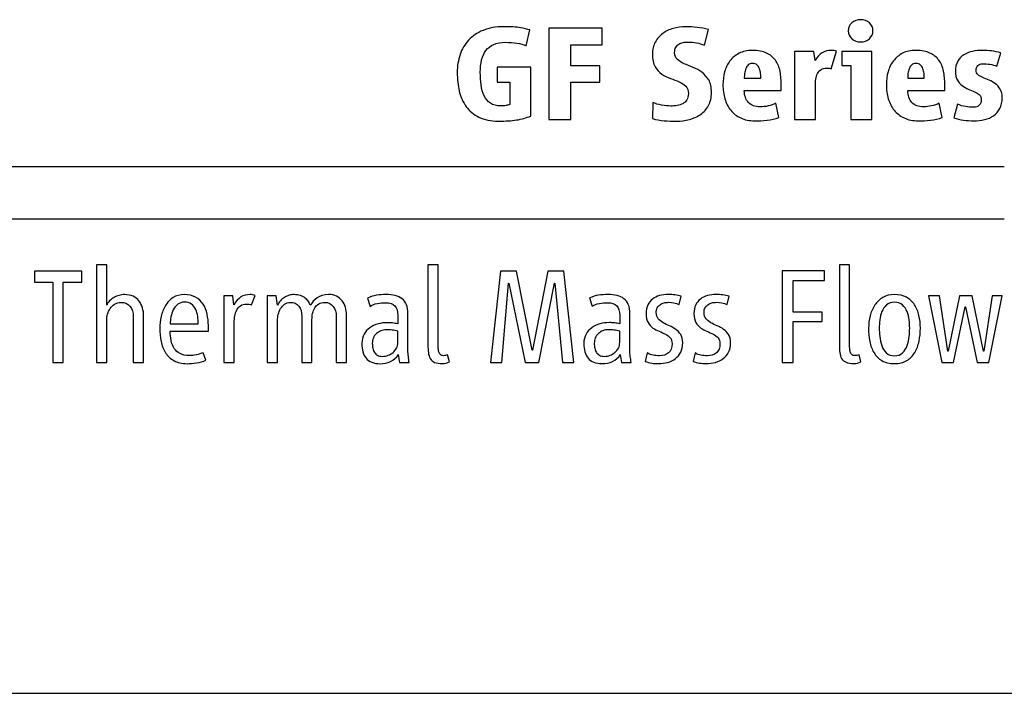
# Model space of a CAD drawing. Header units: inches. Extents: x 5.4 to 25.7, y 4.9 to 18.5.
# Tile 7 of 30: x 12.174 to 13.211, y 10.238 to 10.948. Entities that reach past the tile are written whole.
import ezdxf

# ---------------------------------------------------------------- set-up
doc = ezdxf.new("R2010")
doc.units = ezdxf.units.IN
doc.header["$LTSCALE"] = 2
doc.header["$MEASUREMENT"] = 0

msp = doc.modelspace()

# ---------------------------------------------------------------- linework, layer by layer
at = {"color": 7, "linetype": 'Continuous', "lineweight": 25}
for p, q in [((12.7074, 10.9209), (12.7111, 10.9375)), ((12.7876, 10.9394), (12.7312, 10.9393)), ((12.7312, 10.9393), (12.7312, 10.843)), ((12.7876, 10.922), (12.7876, 10.9394)), ((12.8953, 10.9214), (12.8995, 10.9379)), ((12.7545, 10.8996), (12.7545, 10.922)), ((12.7545, 10.922), (12.7876, 10.922)), ((13.0105, 10.9147), (12.99, 10.9147)), ((12.99, 10.9147), (12.99, 10.843)), ((13.0118, 10.9054), (13.0105, 10.9147)), ((13.0287, 10.8966), (13.0343, 10.9151)), ((13.04, 10.9147), (13.04, 10.8999)), ((13.0716, 10.9147), (13.04, 10.9147)), ((13.0716, 10.843), (13.0716, 10.9147)), ((13.2032, 10.8992), (13.2074, 10.9133)), ((12.6769, 10.8983), (12.6769, 10.8824)), ((12.7123, 10.8983), (12.6769, 10.8983)), ((12.7123, 10.8467), (12.7123, 10.8983)), ((12.785, 10.8996), (12.7545, 10.8996)), ((12.785, 10.8823), (12.785, 10.8996)), ((13.04, 10.8999), (13.0495, 10.8999)), ((13.0495, 10.8999), (13.0495, 10.843)), ((12.9372, 10.8868), (12.9547, 10.8868)), ((13.1095, 10.8868), (13.1269, 10.8868)), ((12.6769, 10.8824), (12.69, 10.8824)), ((12.69, 10.8824), (12.6901, 10.859)), ((12.7545, 10.8823), (12.785, 10.8823)), ((12.7545, 10.843), (12.7545, 10.8823)), ((12.9762, 10.8736), (12.9762, 10.8799)), ((13.0121, 10.843), (13.0121, 10.8791)), ((13.1485, 10.8737), (13.1485, 10.8799)), ((12.9372, 10.8736), (12.9762, 10.8736)), ((13.1095, 10.8737), (13.1485, 10.8737)), ((12.8407, 10.8612), (12.8405, 10.8441)), ((12.9735, 10.8453), (12.9703, 10.8602)), ((13.1457, 10.8453), (13.1425, 10.8602)), ((13.1619, 10.8594), (13.1579, 10.8449)), ((12.7312, 10.843), (12.7545, 10.843)), ((12.99, 10.843), (13.0121, 10.843)), ((13.0495, 10.843), (13.0716, 10.843)), ((13.2112, 10.7932), (11.0218, 10.793)), ((11.0218, 10.7382), (13.2112, 10.7385)), ((12.2545, 10.6899), (12.2545, 10.587)), ((12.2653, 10.6899), (12.2545, 10.6899)), ((12.2653, 10.6473), (12.2653, 10.6899)), ((12.6038, 10.6899), (12.6038, 10.6055)), ((12.6146, 10.6899), (12.6038, 10.6899)), ((12.6147, 10.6053), (12.6146, 10.6899)), ((13.0482, 10.69), (13.0374, 10.69)), ((13.0374, 10.69), (13.0374, 10.6056)), ((13.0482, 10.6053), (13.0482, 10.69)), ((12.1891, 10.6834), (12.1891, 10.6718)), ((12.2389, 10.6834), (12.1891, 10.6834)), ((12.2389, 10.6718), (12.2389, 10.6834)), ((12.6802, 10.6834), (12.6699, 10.5871)), ((12.6971, 10.6834), (12.6802, 10.6834)), ((12.7138, 10.6001), (12.6971, 10.6834)), ((12.7301, 10.6834), (12.7141, 10.6001)), ((12.747, 10.6834), (12.7301, 10.6834)), ((12.7574, 10.5871), (12.747, 10.6834)), ((13.0218, 10.6835), (12.977, 10.6835)), ((12.977, 10.6835), (12.977, 10.5871)), ((13.0218, 10.6735), (13.0218, 10.6835)), ((12.1891, 10.6718), (12.2086, 10.6718)), ((12.2086, 10.6718), (12.2086, 10.587)), ((12.2194, 10.6718), (12.2389, 10.6718)), ((12.2194, 10.587), (12.2194, 10.6718)), ((12.6817, 10.5871), (12.6886, 10.6707)), ((12.6886, 10.6707), (12.6889, 10.6707)), ((12.6889, 10.6707), (12.7064, 10.5871)), ((12.7208, 10.5871), (12.7372, 10.6707)), ((12.7372, 10.6707), (12.7375, 10.6707)), ((12.7375, 10.6707), (12.7456, 10.5871)), ((12.9887, 10.6735), (13.0218, 10.6735)), ((12.9887, 10.64), (12.9887, 10.6735)), ((12.3888, 10.6572), (12.3888, 10.587)), ((12.3981, 10.6572), (12.3888, 10.6572)), ((12.3994, 10.6479), (12.3981, 10.6572)), ((12.418, 10.6479), (12.4218, 10.6577)), ((12.4345, 10.6572), (12.4345, 10.587)), ((12.444, 10.6572), (12.4345, 10.6572)), ((12.4453, 10.6473), (12.444, 10.6572)), ((12.8686, 10.6482), (12.8707, 10.6569)), ((12.9191, 10.6482), (12.9211, 10.6569)), ((13.1313, 10.6573), (13.1453, 10.5871)), ((13.143, 10.6573), (13.1313, 10.6573)), ((13.1518, 10.599), (13.143, 10.6573)), ((13.1641, 10.6573), (13.1521, 10.599)), ((13.1772, 10.6573), (13.1641, 10.6573)), ((13.1894, 10.599), (13.1772, 10.6573)), ((13.1983, 10.6573), (13.1897, 10.599)), ((13.195, 10.5871), (13.209, 10.6573)), ((13.209, 10.6573), (13.1983, 10.6573)), ((12.5402, 10.6549), (12.5428, 10.6461)), ((12.7742, 10.655), (12.7768, 10.6462)), ((12.2933, 10.636), (12.2933, 10.587)), ((12.3042, 10.587), (12.3042, 10.6359)), ((12.4709, 10.6359), (12.4709, 10.587)), ((12.5072, 10.6359), (12.5072, 10.587)), ((12.518, 10.587), (12.518, 10.6365)), ((12.572, 10.6366), (12.572, 10.6278)), ((12.5827, 10.5998), (12.5827, 10.6383)), ((12.8059, 10.6366), (12.8059, 10.6278)), ((12.8166, 10.5998), (12.8166, 10.6384)), ((13.0192, 10.64), (12.9887, 10.64)), ((13.0192, 10.6302), (13.0192, 10.64)), ((13.1576, 10.5871), (13.17, 10.6456)), ((13.17, 10.6456), (13.1703, 10.6456)), ((13.1703, 10.6456), (13.1827, 10.5871)), ((12.2653, 10.587), (12.2653, 10.6319)), ((12.3322, 10.6278), (12.3618, 10.6278)), ((12.3724, 10.6201), (12.3724, 10.6259)), ((12.3997, 10.587), (12.3997, 10.6292)), ((12.4453, 10.587), (12.4453, 10.6315)), ((12.4816, 10.587), (12.4816, 10.6321)), ((12.9887, 10.6301), (13.0192, 10.6302)), ((12.9887, 10.5871), (12.9887, 10.6301)), ((12.3322, 10.6201), (12.3724, 10.6201)), ((12.572, 10.608), (12.572, 10.62)), ((12.8059, 10.608), (12.8059, 10.62)), ((12.3696, 10.5893), (12.367, 10.5973)), ((12.5725, 10.5954), (12.5738, 10.587)), ((12.6264, 10.5878), (12.6245, 10.5949)), ((12.7141, 10.6001), (12.7138, 10.6001)), ((12.8064, 10.5955), (12.8077, 10.5871)), ((12.835, 10.597), (12.8328, 10.5881)), ((12.8854, 10.5971), (12.8832, 10.5881)), ((13.0599, 10.5878), (13.0581, 10.5949)), ((13.1521, 10.599), (13.1518, 10.599)), ((13.1897, 10.599), (13.1894, 10.599)), ((12.2086, 10.587), (12.2194, 10.587)), ((12.2545, 10.587), (12.2653, 10.587)), ((12.2933, 10.587), (12.3042, 10.587)), ((12.3888, 10.587), (12.3997, 10.587)), ((12.4345, 10.587), (12.4453, 10.587)), ((12.4709, 10.587), (12.4816, 10.587)), ((12.5072, 10.587), (12.518, 10.587)), ((12.5738, 10.587), (12.584, 10.587)), ((12.6699, 10.5871), (12.6817, 10.5871)), ((12.7064, 10.5871), (12.7208, 10.5871)), ((12.7456, 10.5871), (12.7574, 10.5871)), ((12.8077, 10.5871), (12.8179, 10.5871)), ((12.977, 10.5871), (12.9887, 10.5871)), ((13.1453, 10.5871), (13.1576, 10.5871)), ((13.1827, 10.5871), (13.195, 10.5871)), ((10.7101, 10.2382), (13.5661, 10.2385))]:
    msp.add_line(p, q, dxfattribs=at)
for points in [[(13.0597, 10.9483), (13.0561, 10.9483), (13.053, 10.9472), (13.0505, 10.9449)], [(13.069, 10.9449), (13.0665, 10.9472), (13.0634, 10.9483), (13.0597, 10.9483)], [(12.662, 10.9371), (12.6558, 10.9345), (12.6507, 10.9311), (12.6467, 10.9268)], [(12.6837, 10.9409), (12.6754, 10.9409), (12.6682, 10.9396), (12.662, 10.9371)], [(12.7012, 10.9398), (12.697, 10.9406), (12.6912, 10.9409), (12.6837, 10.9409)], [(12.7111, 10.9375), (12.7086, 10.9383), (12.7053, 10.9391), (12.7012, 10.9398)], [(12.8623, 10.9391), (12.8581, 10.9379), (12.8544, 10.9361), (12.8512, 10.9337)], [(12.8753, 10.9409), (12.8708, 10.9409), (12.8665, 10.9403), (12.8623, 10.9391)], [(12.8875, 10.9402), (12.8835, 10.9407), (12.8794, 10.9409), (12.8753, 10.9409)], [(12.8995, 10.9379), (12.8955, 10.939), (12.8915, 10.9397), (12.8875, 10.9402)], [(13.0505, 10.9449), (13.048, 10.9427), (13.0467, 10.9399), (13.0467, 10.9366)], [(13.0728, 10.9366), (13.0728, 10.9399), (13.0715, 10.9427), (13.069, 10.9449)], [(12.6467, 10.9268), (12.6427, 10.9224), (12.6396, 10.9173), (12.6377, 10.9115)], [(12.8512, 10.9337), (12.848, 10.9313), (12.8454, 10.9283), (12.8434, 10.9247)], [(13.0467, 10.9366), (13.0467, 10.9334), (13.048, 10.9306), (13.0505, 10.9283)], [(13.0505, 10.9283), (13.053, 10.9261), (13.0561, 10.9249), (13.0598, 10.9249)], [(13.0598, 10.9249), (13.0634, 10.9249), (13.0665, 10.9261), (13.069, 10.9283)], [(13.069, 10.9283), (13.0715, 10.9306), (13.0728, 10.9334), (13.0728, 10.9366)], [(12.665, 10.9159), (12.667, 10.9186), (12.6698, 10.9207), (12.6731, 10.9222)], [(12.6731, 10.9222), (12.6765, 10.9237), (12.6806, 10.9245), (12.6854, 10.9245)], [(12.6854, 10.9245), (12.6943, 10.9245), (12.7016, 10.9233), (12.7074, 10.9209)], [(12.8434, 10.9247), (12.8414, 10.9211), (12.8404, 10.9168), (12.8404, 10.9119)], [(12.8638, 10.9136), (12.8638, 10.9159), (12.8642, 10.9177), (12.865, 10.9191)], [(12.865, 10.9191), (12.8658, 10.9206), (12.8668, 10.9217), (12.8681, 10.9225)], [(12.8681, 10.9225), (12.8694, 10.9233), (12.8709, 10.9239), (12.8727, 10.9243)], [(12.8727, 10.9243), (12.8744, 10.9246), (12.8762, 10.9248), (12.8781, 10.9248)], [(12.8781, 10.9248), (12.8811, 10.9248), (12.8841, 10.9245), (12.887, 10.924)], [(12.887, 10.924), (12.8899, 10.9234), (12.8926, 10.9226), (12.8953, 10.9214)], [(12.9459, 10.916), (12.9404, 10.916), (12.9357, 10.915), (12.9318, 10.9129)], [(12.9607, 10.9132), (12.9568, 10.9151), (12.9519, 10.916), (12.9459, 10.916)], [(13.029, 10.916), (13.0252, 10.916), (13.022, 10.9152), (13.0192, 10.9135)], [(13.0317, 10.9158), (13.0305, 10.9159), (13.0297, 10.916), (13.029, 10.916)], [(13.1181, 10.916), (13.1126, 10.916), (13.1079, 10.915), (13.104, 10.913)], [(13.1329, 10.9132), (13.129, 10.9151), (13.1241, 10.916), (13.1181, 10.916)], [(13.1883, 10.916), (13.1847, 10.916), (13.1811, 10.9156), (13.1777, 10.9149)], [(13.1979, 10.9154), (13.1949, 10.9158), (13.1917, 10.916), (13.1883, 10.916)], [(12.6377, 10.9115), (12.6357, 10.9056), (12.6347, 10.8993), (12.6347, 10.8927)], [(12.659, 10.893), (12.659, 10.8977), (12.6595, 10.902), (12.6604, 10.9059)], [(12.6604, 10.9059), (12.6614, 10.9098), (12.6629, 10.9131), (12.665, 10.9159)], [(12.8404, 10.9119), (12.8404, 10.9064), (12.8414, 10.9021), (12.8433, 10.8988)], [(12.8667, 10.9064), (12.8648, 10.9082), (12.8638, 10.9106), (12.8638, 10.9136)], [(12.8739, 10.9019), (12.871, 10.9032), (12.8687, 10.9047), (12.8667, 10.9064)], [(12.9318, 10.9129), (12.9279, 10.9109), (12.9247, 10.9082), (12.9221, 10.9049)], [(12.97, 10.9056), (12.9677, 10.9089), (12.9646, 10.9114), (12.9607, 10.9132)], [(12.9749, 10.8942), (12.974, 10.8986), (12.9724, 10.9024), (12.97, 10.9056)], [(13.0192, 10.9135), (13.0165, 10.9119), (13.014, 10.9092), (13.0118, 10.9054)], [(13.0343, 10.9151), (13.0337, 10.9154), (13.0328, 10.9156), (13.0317, 10.9158)], [(13.104, 10.913), (13.1001, 10.9109), (13.0969, 10.9083), (13.0944, 10.9049)], [(13.1422, 10.9057), (13.1399, 10.9089), (13.1368, 10.9114), (13.1329, 10.9132)], [(13.1471, 10.8942), (13.1462, 10.8986), (13.1446, 10.9024), (13.1422, 10.9057)], [(13.1685, 10.9113), (13.1658, 10.9096), (13.1637, 10.9073), (13.1621, 10.9045)], [(13.1777, 10.9149), (13.1743, 10.9142), (13.1712, 10.913), (13.1685, 10.9113)], [(13.2074, 10.9133), (13.2041, 10.9143), (13.201, 10.915), (13.1979, 10.9154)], [(12.8433, 10.8988), (12.8451, 10.8956), (12.8475, 10.893), (12.8503, 10.891)], [(12.8832, 10.898), (12.8798, 10.8993), (12.8767, 10.9006), (12.8739, 10.9019)], [(12.8925, 10.8929), (12.8897, 10.895), (12.8866, 10.8967), (12.8832, 10.898)], [(12.9221, 10.9049), (12.9196, 10.9016), (12.9177, 10.8977), (12.9165, 10.8934)], [(12.9388, 10.8967), (12.9381, 10.8951), (12.9377, 10.8934), (12.9375, 10.8916)], [(12.9414, 10.9007), (12.9403, 10.8996), (12.9394, 10.8983), (12.9388, 10.8967)], [(12.9459, 10.9022), (12.944, 10.9022), (12.9425, 10.9017), (12.9414, 10.9007)], [(12.9505, 10.9007), (12.9494, 10.9017), (12.9478, 10.9022), (12.9459, 10.9022)], [(12.9532, 10.8967), (12.9526, 10.8983), (12.9517, 10.8996), (12.9505, 10.9007)], [(12.9544, 10.8916), (12.9542, 10.8934), (12.9538, 10.8951), (12.9532, 10.8967)], [(13.0144, 10.8916), (13.0153, 10.8933), (13.0165, 10.8947), (13.0181, 10.8957)], [(13.0181, 10.8957), (13.0197, 10.8968), (13.0217, 10.8973), (13.0242, 10.8973)], [(13.0242, 10.8973), (13.025, 10.8973), (13.0257, 10.8973), (13.0265, 10.8971)], [(13.0265, 10.8971), (13.0272, 10.897), (13.0279, 10.8968), (13.0287, 10.8966)], [(13.0944, 10.9049), (13.0918, 10.9016), (13.0899, 10.8978), (13.0887, 10.8934)], [(13.111, 10.8967), (13.1103, 10.8951), (13.1099, 10.8934), (13.1097, 10.8916)], [(13.1136, 10.9007), (13.1125, 10.8996), (13.1116, 10.8983), (13.111, 10.8967)], [(13.1181, 10.9023), (13.1162, 10.9023), (13.1147, 10.9017), (13.1136, 10.9007)], [(13.1227, 10.9007), (13.1216, 10.9017), (13.12, 10.9023), (13.1181, 10.9023)], [(13.1254, 10.8967), (13.1248, 10.8983), (13.1239, 10.8996), (13.1227, 10.9007)], [(13.1266, 10.8916), (13.1265, 10.8934), (13.126, 10.8951), (13.1254, 10.8967)], [(13.1621, 10.9045), (13.1605, 10.9017), (13.1597, 10.8981), (13.1597, 10.8939)], [(13.1814, 10.8949), (13.1814, 10.897), (13.1821, 10.8987), (13.1834, 10.9)], [(13.1834, 10.9), (13.1847, 10.9012), (13.1864, 10.9018), (13.1885, 10.9018)], [(13.1885, 10.9018), (13.1909, 10.9018), (13.1934, 10.9017), (13.196, 10.9013)], [(13.196, 10.9013), (13.1986, 10.901), (13.201, 10.9003), (13.2032, 10.8992)], [(12.6347, 10.8927), (12.6347, 10.8857), (12.6354, 10.8792), (12.6369, 10.8729)], [(12.6598, 10.8795), (12.6593, 10.8837), (12.659, 10.8882), (12.659, 10.893)], [(12.8503, 10.891), (12.8531, 10.8891), (12.8561, 10.8875), (12.8594, 10.8864)], [(12.8594, 10.8864), (12.8626, 10.8853), (12.8657, 10.8841), (12.8685, 10.8828)], [(12.8997, 10.8848), (12.8978, 10.8881), (12.8954, 10.8908), (12.8925, 10.8929)], [(12.9165, 10.8934), (12.9153, 10.889), (12.9147, 10.8845), (12.9147, 10.8798)], [(12.9375, 10.8916), (12.9373, 10.8898), (12.9372, 10.8882), (12.9372, 10.8868)], [(12.9547, 10.8868), (12.9547, 10.8882), (12.9546, 10.8898), (12.9544, 10.8916)], [(12.9762, 10.8799), (12.9762, 10.885), (12.9758, 10.8897), (12.9749, 10.8942)], [(13.0121, 10.8791), (13.0121, 10.8813), (13.0123, 10.8835), (13.0126, 10.8857)], [(13.0126, 10.8857), (13.0129, 10.8879), (13.0135, 10.8898), (13.0144, 10.8916)], [(13.0887, 10.8934), (13.0875, 10.889), (13.0869, 10.8845), (13.0869, 10.8799)], [(13.1097, 10.8916), (13.1096, 10.8899), (13.1095, 10.8882), (13.1095, 10.8868)], [(13.1269, 10.8868), (13.1269, 10.8882), (13.1268, 10.8899), (13.1266, 10.8916)], [(13.1485, 10.8799), (13.1485, 10.885), (13.148, 10.8897), (13.1471, 10.8942)], [(13.1597, 10.8939), (13.1597, 10.89), (13.1604, 10.8869), (13.1618, 10.8846)], [(13.1834, 10.8904), (13.1821, 10.8916), (13.1814, 10.8931), (13.1814, 10.8949)], [(13.1886, 10.8873), (13.1865, 10.8882), (13.1848, 10.8893), (13.1834, 10.8904)], [(13.1952, 10.8845), (13.1928, 10.8855), (13.1906, 10.8864), (13.1886, 10.8873)], [(12.6631, 10.8681), (12.6615, 10.8714), (12.6604, 10.8752), (12.6598, 10.8795)], [(12.8685, 10.8828), (12.8713, 10.8815), (12.8736, 10.88), (12.8755, 10.8782)], [(12.8755, 10.8782), (12.8774, 10.8764), (12.8783, 10.8738), (12.8783, 10.8704)], [(12.9026, 10.8716), (12.9026, 10.877), (12.9016, 10.8814), (12.8997, 10.8848)], [(12.9147, 10.8798), (12.9147, 10.8745), (12.9154, 10.8696), (12.9167, 10.865)], [(13.0869, 10.8799), (13.0869, 10.8746), (13.0876, 10.8696), (13.0889, 10.865)], [(13.1618, 10.8846), (13.1631, 10.8822), (13.1648, 10.8803), (13.1668, 10.8788)], [(13.1668, 10.8788), (13.1688, 10.8773), (13.171, 10.8761), (13.1733, 10.8752)], [(13.1733, 10.8752), (13.1756, 10.8743), (13.1778, 10.8733), (13.1798, 10.8724)], [(13.2018, 10.8807), (13.1998, 10.8823), (13.1976, 10.8835), (13.1952, 10.8845)], [(13.207, 10.875), (13.2056, 10.8773), (13.2039, 10.8792), (13.2018, 10.8807)], [(13.209, 10.8662), (13.209, 10.8697), (13.2083, 10.8727), (13.207, 10.875)], [(12.6369, 10.8729), (12.6383, 10.8667), (12.6408, 10.8613), (12.6442, 10.8566)], [(12.6697, 10.8603), (12.6669, 10.8622), (12.6647, 10.8648), (12.6631, 10.8681)], [(12.8783, 10.8704), (12.8783, 10.8678), (12.8777, 10.8655), (12.8766, 10.8638)], [(12.8995, 10.8578), (12.9015, 10.8616), (12.9026, 10.8662), (12.9026, 10.8716)], [(12.9167, 10.865), (12.9181, 10.8603), (12.9202, 10.8563), (12.9229, 10.8528)], [(12.9416, 10.8611), (12.9387, 10.8641), (12.9372, 10.8683), (12.9372, 10.8736)], [(13.0889, 10.865), (13.0903, 10.8604), (13.0924, 10.8563), (13.0952, 10.8528)], [(13.1138, 10.8611), (13.1109, 10.8642), (13.1095, 10.8684), (13.1095, 10.8737)], [(13.1869, 10.8644), (13.1869, 10.8588), (13.1842, 10.856), (13.1789, 10.856)], [(13.1798, 10.8724), (13.1818, 10.8715), (13.1835, 10.8705), (13.1849, 10.8693)], [(13.1849, 10.8693), (13.1862, 10.8681), (13.1869, 10.8664), (13.1869, 10.8644)], [(13.2065, 10.8547), (13.2082, 10.8578), (13.209, 10.8616), (13.209, 10.8662)], [(12.6442, 10.8566), (12.6476, 10.852), (12.6521, 10.8482), (12.6576, 10.8455)], [(12.6807, 10.8574), (12.6761, 10.8574), (12.6725, 10.8584), (12.6697, 10.8603)], [(12.6861, 10.8579), (12.6847, 10.8576), (12.6829, 10.8574), (12.6807, 10.8574)], [(12.6901, 10.859), (12.6888, 10.8585), (12.6875, 10.8581), (12.6861, 10.8579)], [(12.8501, 10.8582), (12.8466, 10.8589), (12.8435, 10.8598), (12.8407, 10.8612)], [(12.8598, 10.8573), (12.8567, 10.8573), (12.8535, 10.8576), (12.8501, 10.8582)], [(12.8665, 10.8578), (12.8642, 10.8575), (12.862, 10.8573), (12.8598, 10.8573)], [(12.8724, 10.8598), (12.8706, 10.8588), (12.8687, 10.8581), (12.8665, 10.8578)], [(12.8766, 10.8638), (12.8755, 10.8621), (12.8741, 10.8607), (12.8724, 10.8598)], [(12.8912, 10.8485), (12.8946, 10.8509), (12.8974, 10.854), (12.8995, 10.8578)], [(12.9539, 10.8564), (12.9486, 10.8564), (12.9445, 10.858), (12.9416, 10.8611)], [(12.9623, 10.8574), (12.9594, 10.8568), (12.9566, 10.8564), (12.9539, 10.8564)], [(12.9703, 10.8602), (12.9679, 10.859), (12.9653, 10.858), (12.9623, 10.8574)], [(13.1261, 10.8565), (13.1208, 10.8565), (13.1167, 10.858), (13.1138, 10.8611)], [(13.1345, 10.8574), (13.1316, 10.8568), (13.1288, 10.8565), (13.1261, 10.8565)], [(13.1425, 10.8602), (13.1401, 10.859), (13.1375, 10.858), (13.1345, 10.8574)], [(13.1702, 10.8567), (13.1673, 10.8571), (13.1645, 10.858), (13.1619, 10.8594)], [(13.1789, 10.856), (13.1761, 10.856), (13.1731, 10.8563), (13.1702, 10.8567)], [(13.2, 10.8471), (13.2027, 10.849), (13.2049, 10.8515), (13.2065, 10.8547)], [(12.6576, 10.8455), (12.6632, 10.8428), (12.67, 10.8414), (12.6782, 10.8414)], [(12.6972, 10.8426), (12.6999, 10.843), (12.7024, 10.8436), (12.7048, 10.8443)], [(12.7048, 10.8443), (12.7072, 10.845), (12.7097, 10.8458), (12.7123, 10.8467)], [(12.8405, 10.8441), (12.8445, 10.8429), (12.8486, 10.8421), (12.8529, 10.8418)], [(12.8793, 10.8431), (12.8837, 10.8443), (12.8877, 10.8461), (12.8912, 10.8485)], [(12.9229, 10.8528), (12.9257, 10.8494), (12.9293, 10.8466), (12.9335, 10.8447)], [(12.9335, 10.8447), (12.9377, 10.8427), (12.9427, 10.8417), (12.9484, 10.8417)], [(12.9612, 10.8424), (12.9657, 10.8428), (12.9699, 10.8438), (12.9735, 10.8453)], [(13.0952, 10.8528), (13.098, 10.8494), (13.1015, 10.8467), (13.1057, 10.8447)], [(13.1057, 10.8447), (13.1099, 10.8427), (13.1149, 10.8417), (13.1206, 10.8417)], [(13.1334, 10.8424), (13.1379, 10.8428), (13.1421, 10.8438), (13.1457, 10.8453)], [(13.1579, 10.8449), (13.1612, 10.8437), (13.1647, 10.8428), (13.1683, 10.8424)], [(13.1904, 10.843), (13.1941, 10.8438), (13.1972, 10.8452), (13.2, 10.8471)], [(12.6782, 10.8414), (12.6821, 10.8414), (12.6855, 10.8415), (12.6886, 10.8417)], [(12.6886, 10.8417), (12.6917, 10.8419), (12.6946, 10.8422), (12.6972, 10.8426)], [(12.8529, 10.8418), (12.8571, 10.8416), (12.8614, 10.8414), (12.8656, 10.8414)], [(12.8656, 10.8414), (12.8703, 10.8414), (12.8749, 10.842), (12.8793, 10.8431)], [(12.9484, 10.8417), (12.9523, 10.8417), (12.9566, 10.8419), (12.9612, 10.8424)], [(13.1206, 10.8417), (13.1245, 10.8417), (13.1288, 10.8419), (13.1334, 10.8424)], [(13.1683, 10.8424), (13.1718, 10.842), (13.1754, 10.8417), (13.179, 10.8417)], [(13.179, 10.8417), (13.183, 10.8417), (13.1868, 10.8421), (13.1904, 10.843)], [(12.2785, 10.6577), (12.2765, 10.6572), (12.2747, 10.6565), (12.273, 10.6555)], [(12.2839, 10.6585), (12.2822, 10.6585), (12.2804, 10.6583), (12.2785, 10.6577)], [(12.293, 10.6567), (12.2904, 10.6579), (12.2874, 10.6585), (12.2839, 10.6585)], [(12.2993, 10.6518), (12.2976, 10.6539), (12.2955, 10.6555), (12.293, 10.6567)], [(12.3471, 10.6585), (12.3425, 10.6585), (12.3385, 10.6575), (12.3352, 10.6553)], [(12.359, 10.6558), (12.3558, 10.6576), (12.3518, 10.6585), (12.3471, 10.6585)], [(12.4164, 10.6585), (12.4127, 10.6585), (12.4094, 10.6577), (12.4068, 10.656)], [(12.4191, 10.6583), (12.418, 10.6585), (12.4171, 10.6585), (12.4164, 10.6585)], [(12.4218, 10.6577), (12.4211, 10.658), (12.4202, 10.6582), (12.4191, 10.6583)], [(12.4576, 10.6578), (12.4559, 10.6572), (12.4542, 10.6565), (12.4526, 10.6555)], [(12.4627, 10.6585), (12.461, 10.6585), (12.4593, 10.6583), (12.4576, 10.6578)], [(12.4694, 10.6575), (12.4675, 10.6582), (12.4653, 10.6585), (12.4627, 10.6585)], [(12.4744, 10.6549), (12.473, 10.656), (12.4714, 10.6569), (12.4694, 10.6575)], [(12.4991, 10.6586), (12.4943, 10.6586), (12.4903, 10.6574), (12.4871, 10.6552)], [(12.5075, 10.6568), (12.5052, 10.658), (12.5023, 10.6586), (12.4991, 10.6586)], [(12.5134, 10.6521), (12.5118, 10.6541), (12.5099, 10.6557), (12.5075, 10.6568)], [(12.5497, 10.6578), (12.5465, 10.6574), (12.5433, 10.6564), (12.5402, 10.6549)], [(12.5596, 10.6586), (12.5562, 10.6586), (12.5529, 10.6583), (12.5497, 10.6578)], [(12.5692, 10.6576), (12.5664, 10.6582), (12.5632, 10.6586), (12.5596, 10.6586)], [(12.5765, 10.6542), (12.5745, 10.6557), (12.5721, 10.6569), (12.5692, 10.6576)], [(12.7836, 10.6579), (12.7804, 10.6574), (12.7772, 10.6564), (12.7742, 10.655)], [(12.7935, 10.6586), (12.7901, 10.6586), (12.7868, 10.6583), (12.7836, 10.6579)], [(12.8031, 10.6576), (12.8003, 10.6583), (12.7971, 10.6586), (12.7935, 10.6586)], [(12.8104, 10.6542), (12.8084, 10.6558), (12.806, 10.6569), (12.8031, 10.6576)], [(12.8479, 10.6574), (12.8451, 10.6567), (12.8426, 10.6555), (12.8405, 10.6538)], [(12.8574, 10.6586), (12.8539, 10.6586), (12.8507, 10.6582), (12.8479, 10.6574)], [(12.8641, 10.6582), (12.8618, 10.6585), (12.8596, 10.6586), (12.8574, 10.6586)], [(12.8707, 10.6569), (12.8685, 10.6575), (12.8663, 10.658), (12.8641, 10.6582)], [(12.8983, 10.6574), (12.8955, 10.6567), (12.893, 10.6555), (12.8909, 10.6538)], [(12.9078, 10.6586), (12.9043, 10.6586), (12.9012, 10.6582), (12.8983, 10.6574)], [(12.9145, 10.6582), (12.9122, 10.6585), (12.91, 10.6586), (12.9078, 10.6586)], [(12.9211, 10.6569), (12.919, 10.6575), (12.9168, 10.658), (12.9145, 10.6582)], [(13.0955, 10.6586), (13.0908, 10.6586), (13.0868, 10.6576), (13.0833, 10.6556)], [(13.1082, 10.6557), (13.1047, 10.6576), (13.1005, 10.6586), (13.0955, 10.6586)], [(12.2684, 10.652), (12.267, 10.6506), (12.266, 10.649), (12.2653, 10.6473)], [(12.273, 10.6555), (12.2714, 10.6545), (12.2698, 10.6534), (12.2684, 10.652)], [(12.2689, 10.6439), (12.2702, 10.6458), (12.2717, 10.6473), (12.2736, 10.6485)], [(12.2736, 10.6485), (12.2755, 10.6497), (12.2777, 10.6503), (12.2803, 10.6503)], [(12.2803, 10.6503), (12.2847, 10.6503), (12.2879, 10.6489), (12.2901, 10.646)], [(12.3029, 10.6446), (12.3021, 10.6473), (12.3009, 10.6497), (12.2993, 10.6518)], [(12.3272, 10.6469), (12.3251, 10.6435), (12.3236, 10.6397), (12.3227, 10.6355)], [(12.3352, 10.6553), (12.332, 10.6531), (12.3293, 10.6503), (12.3272, 10.6469)], [(12.3401, 10.6483), (12.3382, 10.6467), (12.3367, 10.6448), (12.3355, 10.6425)], [(12.3471, 10.6506), (12.3443, 10.6506), (12.342, 10.6498), (12.3401, 10.6483)], [(12.3546, 10.6484), (12.3527, 10.6499), (12.3502, 10.6506), (12.3471, 10.6506)], [(12.3591, 10.6429), (12.358, 10.6452), (12.3565, 10.647), (12.3546, 10.6484)], [(12.3668, 10.6485), (12.3648, 10.6515), (12.3622, 10.654), (12.359, 10.6558)], [(12.3711, 10.638), (12.3702, 10.642), (12.3688, 10.6455), (12.3668, 10.6485)], [(12.4068, 10.656), (12.4041, 10.6543), (12.4016, 10.6516), (12.3994, 10.6479)], [(12.4023, 10.6423), (12.4034, 10.6442), (12.4047, 10.6457), (12.4063, 10.6468)], [(12.4063, 10.6468), (12.408, 10.648), (12.4101, 10.6486), (12.4127, 10.6486)], [(12.4127, 10.6486), (12.4145, 10.6486), (12.4163, 10.6483), (12.418, 10.6479)], [(12.4483, 10.652), (12.447, 10.6506), (12.446, 10.649), (12.4453, 10.6473)], [(12.4526, 10.6555), (12.451, 10.6546), (12.4496, 10.6534), (12.4483, 10.652)], [(12.4485, 10.6437), (12.4496, 10.6456), (12.451, 10.6472), (12.4527, 10.6484)], [(12.4527, 10.6484), (12.4544, 10.6497), (12.4564, 10.6503), (12.4588, 10.6503)], [(12.4588, 10.6503), (12.4626, 10.6503), (12.4656, 10.649), (12.4677, 10.6465)], [(12.4677, 10.6465), (12.4698, 10.6439), (12.4709, 10.6404), (12.4709, 10.6359)], [(12.4779, 10.6512), (12.477, 10.6525), (12.4758, 10.6538), (12.4744, 10.6549)], [(12.4803, 10.6473), (12.4796, 10.6485), (12.4788, 10.6498), (12.4779, 10.6512)], [(12.4871, 10.6552), (12.4839, 10.653), (12.4816, 10.6504), (12.4803, 10.6473)], [(12.4846, 10.6445), (12.4857, 10.6463), (12.4871, 10.6477), (12.4888, 10.6487)], [(12.4888, 10.6487), (12.4905, 10.6498), (12.4927, 10.6503), (12.4952, 10.6503)], [(12.4952, 10.6503), (12.499, 10.6503), (12.502, 10.6489), (12.5041, 10.646)], [(12.5168, 10.6451), (12.5161, 10.6478), (12.5149, 10.6502), (12.5134, 10.6521)], [(12.5428, 10.6461), (12.5449, 10.6476), (12.5474, 10.6486), (12.5506, 10.6491)], [(12.5506, 10.6491), (12.5537, 10.6496), (12.5565, 10.6499), (12.559, 10.6499)], [(12.559, 10.6499), (12.5636, 10.6499), (12.5669, 10.6488), (12.5689, 10.6466)], [(12.5689, 10.6466), (12.571, 10.6444), (12.572, 10.641), (12.572, 10.6366)], [(12.5811, 10.6479), (12.5801, 10.6505), (12.5785, 10.6526), (12.5765, 10.6542)], [(12.5827, 10.6383), (12.5827, 10.6422), (12.5822, 10.6454), (12.5811, 10.6479)], [(12.7768, 10.6462), (12.7788, 10.6476), (12.7814, 10.6486), (12.7845, 10.6491)], [(12.7845, 10.6491), (12.7876, 10.6497), (12.7904, 10.6499), (12.7929, 10.6499)], [(12.7929, 10.6499), (12.7975, 10.6499), (12.8008, 10.6488), (12.8028, 10.6466)], [(12.8028, 10.6466), (12.8049, 10.6444), (12.8059, 10.6411), (12.8059, 10.6366)], [(12.815, 10.648), (12.814, 10.6505), (12.8124, 10.6526), (12.8104, 10.6542)], [(12.8166, 10.6384), (12.8166, 10.6422), (12.8161, 10.6454), (12.815, 10.648)], [(12.8356, 10.6476), (12.8344, 10.6451), (12.8338, 10.6421), (12.8338, 10.6385)], [(12.8405, 10.6538), (12.8383, 10.6522), (12.8367, 10.6501), (12.8356, 10.6476)], [(12.8455, 10.6446), (12.8462, 10.6459), (12.8472, 10.647), (12.8484, 10.6479)], [(12.8484, 10.6479), (12.8497, 10.6488), (12.8511, 10.6494), (12.8526, 10.6498)], [(12.8526, 10.6498), (12.8541, 10.6502), (12.8558, 10.6504), (12.8575, 10.6504)], [(12.8575, 10.6504), (12.8613, 10.6504), (12.865, 10.6496), (12.8686, 10.6482)], [(12.886, 10.6476), (12.8848, 10.6451), (12.8842, 10.6421), (12.8842, 10.6385)], [(12.8909, 10.6538), (12.8888, 10.6522), (12.8871, 10.6501), (12.886, 10.6476)], [(12.8959, 10.6446), (12.8966, 10.6459), (12.8976, 10.647), (12.8988, 10.6479)], [(12.8988, 10.6479), (12.9001, 10.6488), (12.9015, 10.6494), (12.903, 10.6498)], [(12.903, 10.6498), (12.9046, 10.6502), (12.9062, 10.6504), (12.9079, 10.6504)], [(12.9079, 10.6504), (12.9117, 10.6504), (12.9154, 10.6496), (12.9191, 10.6482)], [(13.0748, 10.6476), (13.0726, 10.6442), (13.0709, 10.6405), (13.0698, 10.6362)], [(13.0833, 10.6556), (13.0799, 10.6536), (13.077, 10.6509), (13.0748, 10.6476)], [(13.0871, 10.6476), (13.085, 10.6457), (13.0833, 10.6434), (13.0822, 10.6406)], [(13.0955, 10.6504), (13.092, 10.6504), (13.0892, 10.6494), (13.0871, 10.6476)], [(13.1038, 10.6476), (13.1017, 10.6495), (13.0989, 10.6504), (13.0955, 10.6504)], [(13.1088, 10.6406), (13.1076, 10.6434), (13.106, 10.6457), (13.1038, 10.6476)], [(13.1166, 10.6478), (13.1145, 10.6511), (13.1116, 10.6537), (13.1082, 10.6557)], [(13.1213, 10.6365), (13.1204, 10.6408), (13.1188, 10.6445), (13.1166, 10.6478)], [(12.2653, 10.6319), (12.2653, 10.6338), (12.2656, 10.6358), (12.2662, 10.6379)], [(12.2662, 10.6379), (12.2668, 10.6401), (12.2677, 10.6421), (12.2689, 10.6439)], [(12.2901, 10.646), (12.2923, 10.6432), (12.2933, 10.6398), (12.2933, 10.636)], [(12.3042, 10.6359), (12.3042, 10.6389), (12.3038, 10.6418), (12.3029, 10.6446)], [(12.3355, 10.6425), (12.3344, 10.6402), (12.3335, 10.6377), (12.333, 10.6351)], [(12.3612, 10.6356), (12.3609, 10.6383), (12.3601, 10.6407), (12.3591, 10.6429)], [(12.3724, 10.6259), (12.3724, 10.63), (12.3719, 10.6341), (12.3711, 10.638)], [(12.3997, 10.6292), (12.3997, 10.6314), (12.3999, 10.6337), (12.4003, 10.636)], [(12.4003, 10.636), (12.4006, 10.6383), (12.4013, 10.6404), (12.4023, 10.6423)], [(12.4453, 10.6315), (12.4453, 10.6334), (12.4456, 10.6354), (12.4461, 10.6376)], [(12.4461, 10.6376), (12.4467, 10.6398), (12.4474, 10.6419), (12.4485, 10.6437)], [(12.4816, 10.6321), (12.4816, 10.6343), (12.4818, 10.6365), (12.4823, 10.6387)], [(12.4823, 10.6387), (12.4828, 10.6409), (12.4836, 10.6428), (12.4846, 10.6445)], [(12.5041, 10.646), (12.5061, 10.6431), (12.5072, 10.6397), (12.5072, 10.6359)], [(12.518, 10.6365), (12.518, 10.6395), (12.5176, 10.6424), (12.5168, 10.6451)], [(12.8338, 10.6385), (12.8338, 10.6346), (12.8345, 10.6314), (12.8358, 10.629)], [(12.8444, 10.6395), (12.8444, 10.6415), (12.8447, 10.6432), (12.8455, 10.6446)], [(12.8465, 10.633), (12.8451, 10.6345), (12.8444, 10.6367), (12.8444, 10.6395)], [(12.8842, 10.6385), (12.8842, 10.6346), (12.8849, 10.6314), (12.8863, 10.6291)], [(12.8948, 10.6395), (12.8948, 10.6416), (12.8951, 10.6432), (12.8959, 10.6446)], [(12.8969, 10.633), (12.8955, 10.6345), (12.8948, 10.6367), (12.8948, 10.6395)], [(13.0698, 10.6362), (13.0687, 10.632), (13.0682, 10.6277), (13.0682, 10.6232)], [(13.0822, 10.6406), (13.081, 10.6379), (13.0803, 10.635), (13.0799, 10.6318)], [(13.111, 10.6318), (13.1107, 10.635), (13.1099, 10.6379), (13.1088, 10.6406)], [(13.1228, 10.6232), (13.1228, 10.6279), (13.1223, 10.6323), (13.1213, 10.6365)], [(12.3227, 10.6355), (12.3217, 10.6313), (12.3212, 10.6272), (12.3212, 10.6231)], [(12.333, 10.6351), (12.3325, 10.6324), (12.3322, 10.63), (12.3322, 10.6278)], [(12.3618, 10.6278), (12.3618, 10.6303), (12.3616, 10.6329), (12.3612, 10.6356)], [(12.5512, 10.6276), (12.5479, 10.6268), (12.5451, 10.6254), (12.5426, 10.6236)], [(12.5611, 10.6289), (12.5577, 10.6289), (12.5544, 10.6285), (12.5512, 10.6276)], [(12.5666, 10.6286), (12.5648, 10.6288), (12.563, 10.6289), (12.5611, 10.6289)], [(12.572, 10.6278), (12.5702, 10.6281), (12.5684, 10.6283), (12.5666, 10.6286)], [(12.7851, 10.6277), (12.7818, 10.6268), (12.779, 10.6255), (12.7765, 10.6236)], [(12.795, 10.629), (12.7916, 10.629), (12.7883, 10.6285), (12.7851, 10.6277)], [(12.8005, 10.6286), (12.7987, 10.6289), (12.7969, 10.629), (12.795, 10.629)], [(12.8059, 10.6278), (12.8041, 10.6281), (12.8023, 10.6284), (12.8005, 10.6286)], [(12.8358, 10.629), (12.8372, 10.6267), (12.8389, 10.6248), (12.8409, 10.6233)], [(12.8516, 10.6288), (12.8496, 10.63), (12.8479, 10.6314), (12.8465, 10.633)], [(12.8583, 10.6256), (12.8559, 10.6266), (12.8536, 10.6277), (12.8516, 10.6288)], [(12.865, 10.6219), (12.863, 10.6233), (12.8608, 10.6246), (12.8583, 10.6256)], [(12.8863, 10.6291), (12.8876, 10.6267), (12.8893, 10.6248), (12.8913, 10.6233)], [(12.902, 10.6288), (12.9, 10.63), (12.8983, 10.6314), (12.8969, 10.633)], [(12.9087, 10.6256), (12.9063, 10.6266), (12.904, 10.6277), (12.902, 10.6288)], [(12.9154, 10.6219), (12.9134, 10.6234), (12.9112, 10.6246), (12.9087, 10.6256)], [(13.0799, 10.6318), (13.0796, 10.6287), (13.0794, 10.6258), (13.0794, 10.6232)], [(13.1115, 10.6232), (13.1115, 10.6258), (13.1113, 10.6287), (13.111, 10.6318)], [(12.3212, 10.6231), (12.3212, 10.6183), (12.3217, 10.6137), (12.3226, 10.6092)], [(12.3331, 10.6101), (12.3325, 10.6132), (12.3322, 10.6165), (12.3322, 10.6201)], [(12.5365, 10.6167), (12.535, 10.614), (12.5342, 10.6107), (12.5342, 10.607)], [(12.5426, 10.6236), (12.5401, 10.6218), (12.538, 10.6195), (12.5365, 10.6167)], [(12.5495, 10.6174), (12.5481, 10.6161), (12.5471, 10.6146), (12.5463, 10.6128)], [(12.5542, 10.6203), (12.5524, 10.6196), (12.5508, 10.6186), (12.5495, 10.6174)], [(12.5599, 10.6214), (12.5579, 10.6214), (12.556, 10.6211), (12.5542, 10.6203)], [(12.566, 10.6211), (12.564, 10.6213), (12.5619, 10.6214), (12.5599, 10.6214)], [(12.572, 10.62), (12.5701, 10.6206), (12.5681, 10.621), (12.566, 10.6211)], [(12.7704, 10.6168), (12.7689, 10.614), (12.7681, 10.6108), (12.7681, 10.607)], [(12.7765, 10.6236), (12.774, 10.6218), (12.7719, 10.6195), (12.7704, 10.6168)], [(12.7834, 10.6174), (12.7821, 10.6162), (12.781, 10.6146), (12.7802, 10.6129)], [(12.7881, 10.6204), (12.7863, 10.6197), (12.7848, 10.6187), (12.7834, 10.6174)], [(12.7938, 10.6215), (12.7918, 10.6215), (12.7899, 10.6211), (12.7881, 10.6204)], [(12.7999, 10.6212), (12.7979, 10.6214), (12.7958, 10.6215), (12.7938, 10.6215)], [(12.8059, 10.62), (12.804, 10.6206), (12.802, 10.621), (12.7999, 10.6212)], [(12.8409, 10.6233), (12.8429, 10.6219), (12.8451, 10.6207), (12.8475, 10.6198)], [(12.8475, 10.6198), (12.8498, 10.6189), (12.852, 10.6179), (12.854, 10.6168)], [(12.854, 10.6168), (12.8561, 10.6158), (12.8578, 10.6145), (12.8591, 10.613)], [(12.8702, 10.6164), (12.8688, 10.6186), (12.8671, 10.6205), (12.865, 10.6219)], [(12.8723, 10.6077), (12.8723, 10.6113), (12.8716, 10.6142), (12.8702, 10.6164)], [(12.8913, 10.6233), (12.8933, 10.6219), (12.8955, 10.6207), (12.8979, 10.6198)], [(12.8979, 10.6198), (12.9003, 10.6189), (12.9024, 10.6179), (12.9045, 10.6168)], [(12.9045, 10.6168), (12.9065, 10.6158), (12.9082, 10.6145), (12.9095, 10.613)], [(12.9206, 10.6164), (12.9192, 10.6186), (12.9175, 10.6205), (12.9154, 10.6219)], [(12.9227, 10.6078), (12.9227, 10.6113), (12.922, 10.6142), (12.9206, 10.6164)], [(13.0682, 10.6232), (13.0682, 10.6183), (13.0686, 10.6136), (13.0695, 10.6091)], [(13.0794, 10.6232), (13.0794, 10.6206), (13.0796, 10.6176), (13.0799, 10.6143)], [(13.111, 10.6143), (13.1113, 10.6176), (13.1115, 10.6206), (13.1115, 10.6232)], [(13.1214, 10.6094), (13.1223, 10.6139), (13.1228, 10.6185), (13.1228, 10.6232)], [(12.3226, 10.6092), (12.3235, 10.6047), (12.3251, 10.6007), (12.3273, 10.5973)], [(12.3364, 10.6018), (12.3349, 10.6042), (12.3338, 10.6069), (12.3331, 10.6101)], [(12.5342, 10.607), (12.5342, 10.6003), (12.5357, 10.5951), (12.5387, 10.5914)], [(12.5463, 10.6128), (12.5455, 10.6111), (12.5452, 10.6092), (12.5452, 10.6071)], [(12.5452, 10.6071), (12.5452, 10.6053), (12.5453, 10.6036), (12.5457, 10.6019)], [(12.5707, 10.6021), (12.5716, 10.6039), (12.572, 10.6059), (12.572, 10.608)], [(12.6038, 10.6055), (12.6038, 10.6026), (12.604, 10.5998), (12.6043, 10.5974)], [(12.6147, 10.6017), (12.6147, 10.603), (12.6147, 10.6042), (12.6147, 10.6053)], [(12.7681, 10.607), (12.7681, 10.6004), (12.7696, 10.5952), (12.7726, 10.5914)], [(12.7802, 10.6129), (12.7795, 10.6111), (12.7791, 10.6092), (12.7791, 10.6072)], [(12.7791, 10.6072), (12.7791, 10.6053), (12.7792, 10.6036), (12.7796, 10.602)], [(12.8046, 10.6022), (12.8055, 10.604), (12.8059, 10.6059), (12.8059, 10.608)], [(12.8611, 10.6067), (12.8611, 10.6024), (12.8599, 10.5992), (12.8574, 10.5971)], [(12.8591, 10.613), (12.8605, 10.6115), (12.8611, 10.6094), (12.8611, 10.6067)], [(12.8702, 10.5978), (12.8716, 10.6006), (12.8723, 10.6039), (12.8723, 10.6077)], [(12.9115, 10.6067), (12.9115, 10.6024), (12.9103, 10.5992), (12.9078, 10.5971)], [(12.9095, 10.613), (12.9109, 10.6115), (12.9115, 10.6094), (12.9115, 10.6067)], [(12.9206, 10.5979), (12.922, 10.6006), (12.9227, 10.6039), (12.9227, 10.6078)], [(13.0374, 10.6056), (13.0374, 10.6026), (13.0375, 10.5999), (13.0378, 10.5974)], [(13.0483, 10.6018), (13.0482, 10.6031), (13.0482, 10.6042), (13.0482, 10.6053)], [(13.0695, 10.6091), (13.0703, 10.6047), (13.0718, 10.6007), (13.0739, 10.5972)], [(13.0799, 10.6143), (13.0803, 10.6109), (13.081, 10.6077), (13.082, 10.6047)], [(13.082, 10.6047), (13.0831, 10.6017), (13.0847, 10.5992), (13.0868, 10.5971)], [(13.1041, 10.5972), (13.1062, 10.5992), (13.1078, 10.6018), (13.1089, 10.6047)], [(13.1089, 10.6047), (13.11, 10.6077), (13.1107, 10.6109), (13.111, 10.6143)], [(13.1169, 10.5974), (13.119, 10.601), (13.1205, 10.605), (13.1214, 10.6094)], [(12.3273, 10.5973), (12.3295, 10.5938), (12.3325, 10.591), (12.3362, 10.5889)], [(12.3426, 10.5963), (12.34, 10.5976), (12.3379, 10.5995), (12.3364, 10.6018)], [(12.3524, 10.5942), (12.3485, 10.5942), (12.3452, 10.5949), (12.3426, 10.5963)], [(12.3599, 10.595), (12.3573, 10.5945), (12.3548, 10.5942), (12.3524, 10.5942)], [(12.367, 10.5973), (12.3648, 10.5963), (12.3624, 10.5956), (12.3599, 10.595)], [(12.5457, 10.6019), (12.546, 10.6003), (12.5466, 10.5988), (12.5474, 10.5976)], [(12.5474, 10.5976), (12.5482, 10.5963), (12.5493, 10.5953), (12.5507, 10.5946)], [(12.5507, 10.5946), (12.5521, 10.5938), (12.5539, 10.5934), (12.556, 10.5934)], [(12.556, 10.5934), (12.558, 10.5934), (12.56, 10.5938), (12.5618, 10.5945)], [(12.5618, 10.5945), (12.5637, 10.5952), (12.5654, 10.5962), (12.567, 10.5975)], [(12.5645, 10.588), (12.568, 10.5895), (12.5706, 10.592), (12.5725, 10.5954)], [(12.567, 10.5975), (12.5685, 10.5988), (12.5697, 10.6004), (12.5707, 10.6021)], [(12.5832, 10.5933), (12.5829, 10.5954), (12.5827, 10.5975), (12.5827, 10.5998)], [(12.6043, 10.5974), (12.6045, 10.5949), (12.6052, 10.5928), (12.6063, 10.5911)], [(12.6153, 10.5981), (12.615, 10.5992), (12.6148, 10.6004), (12.6147, 10.6017)], [(12.617, 10.5953), (12.6162, 10.5961), (12.6156, 10.597), (12.6153, 10.5981)], [(12.6203, 10.5941), (12.6188, 10.5941), (12.6177, 10.5945), (12.617, 10.5953)], [(12.6245, 10.5949), (12.623, 10.5944), (12.6216, 10.5941), (12.6203, 10.5941)], [(12.7796, 10.602), (12.7799, 10.6003), (12.7805, 10.5989), (12.7813, 10.5976)], [(12.7813, 10.5976), (12.7821, 10.5964), (12.7832, 10.5954), (12.7846, 10.5946)], [(12.7846, 10.5946), (12.786, 10.5938), (12.7878, 10.5934), (12.7899, 10.5934)], [(12.7899, 10.5934), (12.7919, 10.5934), (12.7939, 10.5938), (12.7958, 10.5945)], [(12.7958, 10.5945), (12.7976, 10.5952), (12.7993, 10.5962), (12.8009, 10.5976)], [(12.7984, 10.588), (12.8019, 10.5895), (12.8045, 10.592), (12.8064, 10.5955)], [(12.8009, 10.5976), (12.8024, 10.5988), (12.8037, 10.6004), (12.8046, 10.6022)], [(12.8171, 10.5934), (12.8168, 10.5954), (12.8166, 10.5976), (12.8166, 10.5998)], [(12.8411, 10.5946), (12.839, 10.595), (12.8369, 10.5958), (12.835, 10.597)], [(12.8477, 10.594), (12.8455, 10.594), (12.8433, 10.5942), (12.8411, 10.5946)], [(12.8574, 10.5971), (12.8549, 10.5951), (12.8516, 10.594), (12.8477, 10.594)], [(12.8646, 10.5911), (12.8669, 10.5928), (12.8688, 10.5951), (12.8702, 10.5978)], [(12.8915, 10.5946), (12.8894, 10.595), (12.8873, 10.5958), (12.8854, 10.5971)], [(12.8981, 10.594), (12.8959, 10.594), (12.8937, 10.5942), (12.8915, 10.5946)], [(12.9078, 10.5971), (12.9053, 10.5951), (12.9021, 10.594), (12.8981, 10.594)], [(12.915, 10.5911), (12.9173, 10.5928), (12.9192, 10.5951), (12.9206, 10.5979)], [(13.0378, 10.5974), (13.0381, 10.595), (13.0388, 10.5929), (13.0398, 10.5911)], [(13.0489, 10.5982), (13.0485, 10.5993), (13.0483, 10.6005), (13.0483, 10.6018)], [(13.0505, 10.5953), (13.0498, 10.5961), (13.0492, 10.597), (13.0489, 10.5982)], [(13.0539, 10.5942), (13.0524, 10.5942), (13.0513, 10.5946), (13.0505, 10.5953)], [(13.0581, 10.5949), (13.0566, 10.5944), (13.0552, 10.5942), (13.0539, 10.5942)], [(13.0739, 10.5972), (13.0759, 10.5938), (13.0787, 10.591), (13.0823, 10.5889)], [(13.0868, 10.5971), (13.0889, 10.5951), (13.0918, 10.594), (13.0955, 10.594)], [(13.0955, 10.594), (13.099, 10.594), (13.1019, 10.5951), (13.1041, 10.5972)], [(13.1085, 10.589), (13.1119, 10.5911), (13.1147, 10.5939), (13.1169, 10.5974)], [(12.3362, 10.5889), (12.3399, 10.5868), (12.3445, 10.5857), (12.35, 10.5857)], [(12.35, 10.5857), (12.3529, 10.5857), (12.3562, 10.586), (12.36, 10.5866)], [(12.36, 10.5866), (12.3638, 10.5872), (12.367, 10.5881), (12.3696, 10.5893)], [(12.5387, 10.5914), (12.5416, 10.5876), (12.5467, 10.5857), (12.5537, 10.5857)], [(12.5537, 10.5857), (12.5573, 10.5857), (12.5609, 10.5865), (12.5645, 10.588)], [(12.584, 10.587), (12.5837, 10.5892), (12.5835, 10.5913), (12.5832, 10.5933)], [(12.6063, 10.5911), (12.6073, 10.5894), (12.6089, 10.588), (12.6109, 10.5871)], [(12.6109, 10.5871), (12.6129, 10.5862), (12.6157, 10.5858), (12.6191, 10.5858)], [(12.6191, 10.5858), (12.6217, 10.5858), (12.6241, 10.5864), (12.6264, 10.5878)], [(12.7726, 10.5914), (12.7756, 10.5876), (12.7806, 10.5858), (12.7876, 10.5858)], [(12.7876, 10.5858), (12.7913, 10.5858), (12.7948, 10.5865), (12.7984, 10.588)], [(12.8179, 10.5871), (12.8176, 10.5892), (12.8174, 10.5913), (12.8171, 10.5934)], [(12.8328, 10.5881), (12.835, 10.5872), (12.8373, 10.5866), (12.8396, 10.5863)], [(12.8396, 10.5863), (12.8419, 10.5859), (12.8442, 10.5858), (12.8465, 10.5858)], [(12.8465, 10.5858), (12.85, 10.5858), (12.8533, 10.5862), (12.8564, 10.5871)], [(12.8564, 10.5871), (12.8596, 10.5879), (12.8623, 10.5893), (12.8646, 10.5911)], [(12.8832, 10.5881), (12.8854, 10.5872), (12.8877, 10.5866), (12.89, 10.5863)], [(12.89, 10.5863), (12.8923, 10.586), (12.8946, 10.5858), (12.897, 10.5858)], [(12.897, 10.5858), (12.9004, 10.5858), (12.9037, 10.5862), (12.9069, 10.5871)], [(12.9069, 10.5871), (12.91, 10.588), (12.9127, 10.5893), (12.915, 10.5911)], [(13.0398, 10.5911), (13.0409, 10.5894), (13.0424, 10.5881), (13.0445, 10.5872)], [(13.0445, 10.5872), (13.0465, 10.5863), (13.0492, 10.5858), (13.0527, 10.5858)], [(13.0527, 10.5858), (13.0553, 10.5858), (13.0577, 10.5865), (13.0599, 10.5878)], [(13.0823, 10.5889), (13.0858, 10.5868), (13.0902, 10.5858), (13.0955, 10.5858)], [(13.0955, 10.5858), (13.1007, 10.5858), (13.105, 10.5869), (13.1085, 10.589)]]:
    msp.add_open_spline(points, degree=3, dxfattribs=at)

doc.saveas('drawing.dxf')
